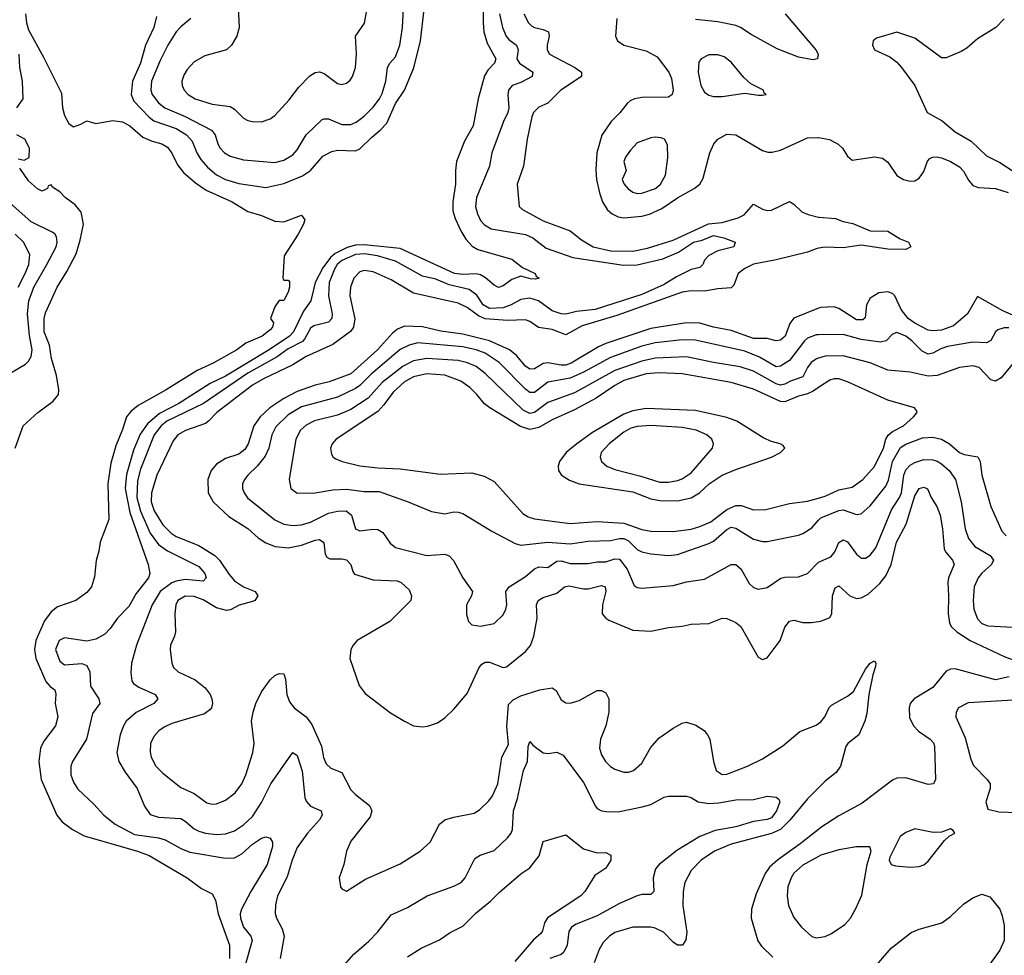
# Model space of a CAD drawing. Header units: inches. Extents: x 1305375 to 1407406, y 744550 to 841633.
# Tile 227 of 256: x 1336430 to 1340830, y 815224 to 819404. Entities that reach past the tile are written whole.
import ezdxf

# ---------------------------------------------------------------- set-up
doc = ezdxf.new("R2010")
doc.units = ezdxf.units.IN
doc.header["$MEASUREMENT"] = 0
doc.layers.add('B3831', color=7, linetype='Continuous')
doc.layers.add('B3841', color=7, linetype='Continuous')

msp = doc.modelspace()

# ---------------------------------------------------------------- linework, layer by layer
at = {"layer": 'B3831', "color": 5}
for points, elevation in [([(1338502, 819510), (1338500.8, 819390), (1338504.7, 819350), (1338519.8, 819299.8), (1338557.6, 819230), (1338552.1, 819210), (1338521.7, 819178.3), (1338506.8, 819153.2), (1338478.4, 819050), (1338455.9, 818930), (1338418.5, 818861.5), (1338382, 818770), (1338377.1, 818730), (1338377.4, 818670), (1338365.3, 818590), (1338365.9, 818550), (1338375.6, 818515.6), (1338400.9, 818460.9), (1338423.1, 818423.1), (1338452.3, 818392.3), (1338477.2, 818377.2), (1338630, 818334.1), (1338676.5, 818296.5), (1338734, 818270), (1338738.8, 818258.8), (1338751, 818250), (1338734.8, 818245.2), (1338713.1, 818246.9), (1338670, 818258.9), (1338630, 818244.2), (1338590, 818214.5), (1338570, 818207.7), (1338550, 818217.8), (1338511.7, 818251.7), (1338490, 818264.2), (1338469.5, 818269.5), (1338410, 818265.6), (1338373.7, 818270), (1338130, 818381.7), (1337970, 818398.5), (1337930, 818396.2), (1337893.9, 818386.1), (1337840.3, 818359.7), (1337818.6, 818341.4), (1337784.8, 818295.2), (1337750.6, 818230), (1337731.8, 818148.2), (1337698.2, 818101.8), (1337653.7, 818010), (1337635.2, 817990), (1337544.5, 817930), (1337350, 817812.4), (1337281.4, 817778.6), (1337141.7, 817690), (1337055.4, 817644.6), (1337000.9, 817599.1), (1336967.7, 817552.3), (1336938.8, 817481.2), (1336907.1, 817372.9), (1336901.6, 817310), (1336922.5, 817202.5), (1337004.7, 816970), (1337011.2, 816930), (1337006, 816910), (1336950, 816840.4), (1336917.6, 816782.4), (1336866.5, 816730), (1336835, 816685), (1336810, 816658.6), (1336770, 816636.1), (1336730, 816627.3), (1336630, 816642), (1336606.4, 816630), (1336590.7, 816590.7), (1336610, 816539.1), (1336630, 816522.4), (1336707.5, 816527.5), (1336730, 816519.3), (1336742.9, 816490), (1336746, 816426), (1336783.7, 816370), (1336788.2, 816350), (1336755, 816305), (1336729.2, 816190), (1336665.4, 816090), (1336658.8, 816070), (1336658.6, 816030), (1336670, 815998), (1336690, 815966.7), (1336760.6, 815900.6), (1336805.7, 815850), (1336857.1, 815810), (1336943.7, 815763.7), (1337049.7, 815749.7), (1337080.6, 815740.6), (1337150, 815701.8), (1337190, 815685), (1337350, 815657.8), (1337390, 815660.3), (1337422.5, 815677.5), (1337470, 815720.6), (1337510, 815747.9), (1337530, 815754), (1337550, 815748.2), (1337560.2, 815730), (1337560.2, 815710), (1337536.2, 815630), (1337462.4, 815510), (1337421.4, 815430), (1337415.7, 815410), (1337416.6, 815390), (1337430, 815350.3), (1337463.5, 815310), (1337468.8, 815290), (1337434.3, 815170)], 1140), ([(1337405.6, 819490), (1337410.2, 819370), (1337400.2, 819330), (1337377.3, 819290), (1337354, 819270), (1337257.3, 819242.7), (1337210, 819216.4), (1337178.4, 819181.6), (1337163.2, 819156.8), (1337155.2, 819130), (1337155.6, 819110), (1337164.9, 819090), (1337182.6, 819070), (1337214.6, 819050), (1337290, 819027.5), (1337370, 819016), (1337390, 819004), (1337430, 818964.9), (1337450, 818954.6), (1337470, 818949), (1337510, 818947.4), (1337550, 818961.3), (1337570, 818976.4), (1337634.2, 819045.8), (1337677.8, 819102.2), (1337727, 819153), (1337750, 819168.2), (1337770, 819171.1), (1337790, 819163.6), (1337850, 819118.9), (1337870, 819114.6), (1337890, 819121.1), (1337906.2, 819133.8), (1337918, 819150), (1337930.7, 819190), (1337934.8, 819250), (1337930.8, 819330), (1337970.6, 819389.4), (1337985.2, 819470)], 1180), ([(1336456.5, 819430), (1336460.7, 819390), (1336470, 819358.4), (1336536.8, 819236.8), (1336616.4, 819076.4), (1336621.1, 819010), (1336630, 818976), (1336650, 818941), (1336670, 818926), (1336703.1, 818936.9), (1336730, 818952), (1336770, 818940.7), (1336846.6, 818953.4), (1336890, 818948), (1336922, 818930), (1336979.9, 818879.9), (1337021.8, 818861.8), (1337066, 818850), (1337090, 818834.9), (1337110, 818807.3), (1337136, 818756), (1337162.2, 818722.2), (1337215, 818675), (1337262.7, 818642.7), (1337379.1, 818590), (1337450, 818547.3), (1337511.3, 818530), (1337570, 818504.7), (1337610, 818501), (1337690, 818530.8), (1337704.7, 818510), (1337698.8, 818490), (1337674.6, 818445.4), (1337611.3, 818350), (1337605.5, 818250), (1337610, 818241), (1337630, 818240.7), (1337636.4, 818236.4), (1337635.5, 818210), (1337630, 818186.6), (1337610, 818149.5), (1337590, 818149), (1337570, 818122), (1337550.7, 818070), (1337564.9, 818050), (1337560.2, 818030), (1337550, 818018.3), (1337512.9, 817990), (1337440.5, 817959.5), (1337399.7, 817930), (1337294.5, 817870), (1337222.9, 817837.1), (1337084.6, 817750), (1336959.7, 817680.3), (1336926.6, 817653.4), (1336907.4, 817630), (1336890, 817573.7), (1336859.3, 817500.7), (1336836.8, 817423.2), (1336824.4, 817330), (1336828.8, 817171.2), (1336790.4, 817069.6), (1336784.4, 817030), (1336771.7, 816988.3), (1336764.4, 816915.6), (1336750.4, 816870), (1336730, 816844.5), (1336680.7, 816810), (1336599.3, 816780.7), (1336570, 816759.1), (1336541.3, 816718.7), (1336502.7, 816630), (1336496.9, 816590), (1336501.8, 816550), (1336547.1, 816447.1), (1336565.6, 816425.6), (1336587, 816410), (1336591.1, 816391.1), (1336589.2, 816350), (1336600.6, 816290), (1336590.1, 816249.9), (1336538.4, 816181.6), (1336523.4, 816150), (1336515.4, 816090), (1336525.9, 816010), (1336596.1, 815850), (1336620.6, 815820.6), (1336666, 815786), (1336718.3, 815758.3), (1336956.4, 815690), (1337008.8, 815670), (1337178, 815570), (1337242.5, 815522.5), (1337290, 815499.3), (1337304.9, 815470), (1337317.4, 815410), (1337367.9, 815270), (1337367.8, 815210)], 1120), ([(1338574.4, 819430), (1338587.6, 819370), (1338604.3, 819330), (1338615.7, 819315.7), (1338650.1, 819290), (1338657.3, 819270), (1338652.4, 819230), (1338663.1, 819210), (1338722.8, 819170), (1338720.2, 819150), (1338670, 819123.2), (1338630.4, 819110), (1338614.3, 819090), (1338611.3, 819068.7), (1338616.3, 819010), (1338612.1, 818990), (1338591.9, 818950), (1338540.6, 818810), (1338529.3, 818750), (1338471.1, 818610), (1338467.7, 818570), (1338476.3, 818536.3), (1338490, 818507.5), (1338507.3, 818487.3), (1338536.5, 818470), (1338690, 818444.3), (1338723.6, 818430), (1338782.9, 818382.9), (1338901.4, 818341.4), (1339127.8, 818307.8), (1339190, 818308.6), (1339304.3, 818335.7), (1339374.1, 818365.9), (1339441.4, 818410), (1339480.5, 818419.5), (1339530, 818440.8), (1339576.4, 818430), (1339627.7, 818410), (1339622, 818390), (1339550, 818372.2), (1339510, 818351.5), (1339490.2, 818330), (1339483.2, 818310), (1339470, 818296.8), (1339430, 818288.2), (1339364.5, 818255.5), (1339310, 818220.8), (1339210, 818177.2), (1339001.1, 818110), (1338919, 818101), (1338870, 818089), (1338850, 818089.5), (1338810, 818103.6), (1338748.1, 818148.1), (1338710, 818160.1), (1338670, 818154.4), (1338626.7, 818130), (1338590, 818116.5), (1338530, 818113.4), (1338500.5, 818130), (1338473.2, 818173.2), (1338438.7, 818198.7), (1338350, 818219.9), (1338290, 818244.8), (1338230, 818259), (1338110, 818325.8), (1338028.6, 818350), (1337970, 818357.5), (1337930, 818355.1), (1337870, 818328.1), (1337848.9, 818310), (1337836.4, 818290), (1337813.1, 818230), (1337810.1, 818170), (1337827, 818090), (1337824.8, 818070), (1337810, 818052.2), (1337743.9, 818036.1), (1337730, 818025.5), (1337703.5, 817976.5), (1337693.7, 817966.3), (1337630, 817933.1), (1337581.3, 817898.7), (1337450, 817824.6), (1337252.1, 817690), (1337087.3, 817610), (1337062.2, 817590), (1337031.4, 817550), (1336970, 817396.8), (1336956.6, 817343.4), (1336953.2, 817270), (1336969.2, 817209.2), (1337013.2, 817110), (1337050, 817059.6), (1337090, 817030.9), (1337230, 816960.8), (1337257.5, 816930), (1337262.8, 816910), (1337250, 816896.3), (1337170, 816902.6), (1337130, 816895.9), (1337110, 816887.7), (1337057.4, 816850), (1337021.8, 816790), (1336952, 816610), (1336929.3, 816530), (1336926.9, 816486.9), (1336931.2, 816451.2), (1336939, 816439), (1336962.6, 816422.6), (1337035.3, 816390), (1337047, 816370), (1337028.8, 816350), (1336950, 816309.3), (1336906.3, 816270), (1336894.2, 816250), (1336879.8, 816210), (1336863.8, 816130), (1336872.7, 816090), (1336901.8, 816041.8), (1336955, 815970), (1336987.1, 815890), (1337013.3, 815853.3), (1337050, 815841.2), (1337150, 815836.1), (1337170, 815824.3), (1337209.3, 815789.3), (1337230, 815778.9), (1337260.7, 815770), (1337310, 815764.7), (1337350, 815766.3), (1337390, 815779.8), (1337430, 815807.4), (1337470, 815845), (1337510, 815907.6), (1337551.7, 815990), (1337641.2, 816118.8), (1337650, 816130.4), (1337670, 816116.4), (1337692.8, 816047.2), (1337703.7, 815930), (1337710, 815912.4), (1337730, 815891.3), (1337777, 815870), (1337781.5, 815850), (1337770.2, 815830), (1337716.8, 815770), (1337670, 815705.4), (1337647.4, 815650), (1337625, 815575), (1337581.5, 815490), (1337572.8, 815450), (1337571.1, 815411.1), (1337577.2, 815390), (1337603.2, 815343.2), (1337611.8, 815310), (1337594, 815210)], 1160), ([(1337041.6, 819418.4), (1337030.1, 819370), (1336992.4, 819290), (1336969.7, 819210), (1336933.9, 819130), (1336928.1, 819070), (1336939.7, 819039.7), (1337008.3, 818968.3), (1337030, 818952.4), (1337130, 818918.8), (1337175.2, 818890), (1337201.3, 818861.3), (1337221.7, 818810), (1337240, 818780), (1337270, 818745.1), (1337310, 818711.6), (1337350.2, 818690), (1337410, 818671.7), (1337530, 818654.7), (1337610, 818671.7), (1337693.9, 818706.1), (1337729.3, 818730), (1337785.3, 818794.7), (1337824.8, 818815.2), (1337850, 818821.2), (1337930, 818818.9), (1337950, 818826.7), (1338001.5, 818878.5), (1338041.1, 818910), (1338070, 818942.5), (1338110, 819029.5), (1338149.4, 819090), (1338191.5, 819188.5), (1338221.4, 819310), (1338236.9, 819450)], 1140), ([(1337194.3, 819410), (1337150, 819372.7), (1337130, 819349.8), (1337092.5, 819290), (1337057.7, 819222.3), (1337018.8, 819130), (1337015.7, 819090), (1337022.1, 819070), (1337050, 819033), (1337079.3, 819010), (1337170, 818971.3), (1337287.5, 818910), (1337303, 818890), (1337315.1, 818850), (1337326.2, 818830), (1337346, 818810), (1337370, 818795), (1337430, 818778.4), (1337570, 818766.7), (1337610, 818777.1), (1337650, 818800.2), (1337670, 818823.2), (1337710, 818889.3), (1337782.1, 818957.9), (1337790, 818961.8), (1337810, 818960.6), (1337870, 818935.7), (1337910, 818935.5), (1337934, 818946), (1337970, 818972.7), (1338010, 819013.7), (1338037.5, 819050), (1338050, 819074.9), (1338066.1, 819130), (1338073.1, 819190), (1338084.4, 819210), (1338110, 819237.6), (1338129.3, 819290), (1338140.7, 819370), (1338145.4, 819454.6)], 1160), ([(1338682.6, 819430), (1338703.8, 819390), (1338717.4, 819377.4), (1338730, 819369.5), (1338770, 819360.4), (1338792.6, 819350), (1338796.4, 819330), (1338787.3, 819290), (1338787.4, 819270), (1338797.5, 819250), (1338911.6, 819190), (1338940.6, 819170), (1338940.2, 819150), (1338848, 819090), (1338790, 819030.7), (1338750, 819013.3), (1338726.2, 818990), (1338718.3, 818970), (1338698.2, 818870), (1338681.7, 818750), (1338652.9, 818670), (1338661.8, 818570), (1338676.6, 818556.6), (1338770, 818505.1), (1338890, 818461.5), (1338941.3, 818421.3), (1338992.4, 818390), (1339072, 818372), (1339170, 818370.3), (1339235.8, 818384.2), (1339350, 818418.9), (1339508.4, 818491.6), (1339570, 818498.3), (1339641.2, 818518.8), (1339667.2, 818532.8), (1339710, 818580.2), (1339750, 818557.5), (1339770, 818552.5), (1339790, 818553.8), (1339870, 818592.2), (1339890, 818580.8), (1339925.1, 818545.1), (1339953.3, 818533.3), (1340000, 818522.6)], 1180), ([(1339850.9, 819430), (1339988.4, 819270), (1339998.6, 819250), (1339995.5, 819230), (1339975, 819225), (1339910, 819237.3), (1339814.6, 819274.6), (1339698.7, 819338.7), (1339651.8, 819370), (1339630, 819378), (1339550, 819395), (1339450, 819404.9)], 1220), ([(1339098.3, 819410), (1339092.9, 819330), (1339101.7, 819310), (1339130.3, 819290), (1339230, 819265.2), (1339278.2, 819238.2), (1339330.9, 819170), (1339342.2, 819142.2), (1339350.1, 819089.9), (1339345.5, 819070), (1339330, 819058), (1339210, 819055.9), (1339178, 819050), (1339158.8, 819041.2), (1339145, 819030), (1339112.6, 818987.4), (1339072.9, 818950), (1339031.2, 818888.8), (1339008.7, 818810), (1339004.8, 818735.2), (1339007.8, 818690), (1339020.7, 818630), (1339034.7, 818590), (1339056, 818556), (1339077.1, 818537.1), (1339103.8, 818523.8), (1339130, 818519.7), (1339210, 818526.8), (1339245.2, 818534.8), (1339299.1, 818560.9), (1339370, 818608.9), (1339443.6, 818650), (1339469.6, 818670), (1339484.1, 818695.9), (1339513.7, 818810), (1339531.4, 818850), (1339550, 818870.6), (1339590, 818892.2), (1339630, 818889.4), (1339750, 818820.5), (1339772.9, 818812.9), (1339792.6, 818812.6), (1339830, 818821.5), (1339950, 818876.2), (1339997.6, 818877.6), (1340000, 818877.2)], 1220), ([(1336417.2, 819010), (1336445.2, 819050), (1336442.9, 819130), (1336430.8, 819190.8), (1336428.2, 819250)], 1120), ([(1336422.8, 818782.8), (1336450, 818777.3), (1336472, 818788), (1336474.5, 818830), (1336453.2, 818870), (1336417.2, 818890)], 1120), ([(1336409.9, 817490.1), (1336445.3, 817590), (1336511.4, 817650), (1336580.1, 817699.9), (1336603.2, 817730), (1336605.4, 817750), (1336595, 817815), (1336572.2, 817890), (1336563.7, 817950), (1336539.8, 818010), (1336538.8, 818070), (1336545.3, 818094.7), (1336598, 818210), (1336641.1, 818278.9), (1336682.2, 818357.8), (1336700.6, 818419.4), (1336715.1, 818490), (1336704.1, 818544.1), (1336677.8, 818577.8), (1336634, 818610), (1336610, 818635.3), (1336576.4, 818656.4), (1336570, 818666), (1336558, 818662), (1336554, 818650), (1336530, 818638), (1336510, 818649), (1336470, 818684), (1336430, 818740.9)], 1120), ([(1336350, 817802.3), (1336455.4, 817864.6), (1336470, 817879), (1336481.1, 817898.9), (1336485.9, 817930), (1336473.3, 817993.3), (1336465.5, 818090), (1336471.1, 818148.9), (1336492.9, 818210), (1336552, 818310), (1336592.5, 818390), (1336597.2, 818410), (1336594.5, 818434.5), (1336587, 818447), (1336575.3, 818455.3), (1336481.2, 818501.2), (1336386, 818586)], 1140), ([(1336423.4, 818210), (1336455.1, 818270), (1336470.4, 818310), (1336474.7, 818354.7), (1336447.2, 818410), (1336410, 818446.6)], 1160), ([(1340000, 818382.9), (1339990, 818381.1), (1339950, 818365.8), (1339810, 818331.6), (1339710, 818311.6), (1339670, 818293.4), (1339641.2, 818270), (1339621.7, 818218.3), (1339610, 818206.5), (1339550, 818202.5), (1339490, 818191.1), (1339430, 818192.3), (1339390, 818186.7), (1339098, 818082), (1338943.5, 818036.5), (1338870, 817996.2), (1338810, 818020.7), (1338749, 818029), (1338710, 818056.1), (1338690, 818063.6), (1338610, 818059.7), (1338510, 818067.3), (1338480.6, 818080.6), (1338430, 818118.2), (1338390, 818138.1), (1338190, 818183), (1338090, 818242.5), (1338010, 818277.7), (1337970, 818283.6), (1337950, 818277.3), (1337923.9, 818250), (1337907.8, 818210), (1337905.8, 818170), (1337928.3, 818068.3), (1337922.1, 818030), (1337908.5, 818011.5), (1337830, 817952.5), (1337710, 817899.1), (1337650, 817861.9), (1337520.1, 817799.9), (1337470, 817771.3), (1337311, 817650), (1337274.3, 817610), (1337259.8, 817600.2), (1337171.7, 817568.3), (1337137.5, 817550), (1337116.6, 817523.4), (1337042.5, 817370), (1337018.8, 817290), (1337017.9, 817250), (1337030.9, 817210), (1337070, 817147), (1337107.5, 817110), (1337130, 817095.7), (1337230, 817054.6), (1337302.6, 817010), (1337322.8, 816990), (1337365.7, 816925.7), (1337390, 816898), (1337430, 816870.1), (1337482, 816850), (1337494.7, 816830), (1337480.2, 816810), (1337470, 816804.3), (1337411.5, 816788.5), (1337372.5, 816767.5), (1337354.6, 816765.4), (1337310, 816776.3), (1337250, 816812.5), (1337210, 816827.6), (1337170, 816828.6), (1337137.5, 816810), (1337128.2, 816790), (1337123.2, 816750), (1337126.4, 816670), (1337122.6, 816650), (1337103.5, 816610), (1337102, 816590), (1337110.3, 816530), (1337117.4, 816510), (1337137.6, 816490), (1337214.9, 816454.9), (1337259.3, 816419.3), (1337281.5, 816390), (1337289.3, 816370), (1337291, 816349), (1337286.7, 816330), (1337279.6, 816320.4), (1337256.4, 816303.6), (1337110, 816260.2), (1337075.9, 816244.1), (1337052.6, 816227.4), (1337030, 816201.7), (1337015.3, 816170), (1337013.1, 816133.1), (1337018.2, 816110), (1337038.9, 816070), (1337070, 816037.7), (1337150, 815974.7), (1337210, 815947.4), (1337265.7, 815905.7), (1337290, 815899.8), (1337310, 815901.3), (1337350, 815917.1), (1337392.8, 815950), (1337422.9, 815990), (1337441, 816030), (1337472.3, 816130), (1337477.4, 816170), (1337466.6, 816270), (1337472.7, 816310), (1337484.9, 816350), (1337510, 816401.3), (1337550, 816454.4), (1337570, 816474.2), (1337590, 816483.6), (1337610, 816481.6), (1337618.2, 816458.2), (1337624.6, 816390), (1337636.5, 816356.5), (1337656.5, 816330), (1337710, 816289.3), (1337736.1, 816256.1), (1337779.3, 816159.3), (1337788, 816108), (1337799.8, 816079.8), (1337820.6, 816060.6), (1337870, 816041.1), (1337910, 815964), (1337930, 815942.4), (1337993.2, 815893.2), (1338003.9, 815870), (1337996.7, 815843.3), (1337910, 815733.6), (1337890.3, 815690), (1337878.7, 815630), (1337857.1, 815570), (1337864, 815530), (1337870, 815521), (1337890, 815510.8), (1337975.3, 815564.7), (1338130, 815633.4), (1338219.7, 815690), (1338264.4, 815730), (1338306.2, 815810), (1338330, 815829.2), (1338370, 815842), (1338460.7, 815859.3), (1338485.4, 815874.6), (1338526.2, 815913.8), (1338542.9, 815937.1), (1338567.4, 815990), (1338584, 816110), (1338614.2, 816165.8), (1338606.7, 816246.7), (1338614.6, 816345.4), (1338634.9, 816365.1), (1338670, 816382.8), (1338754.5, 816410), (1338810, 816419.6), (1338827, 816407), (1338850, 816365.7), (1338870, 816352.9), (1338890, 816351.5), (1338930, 816363.2), (1339010, 816407.6), (1339030, 816407.6), (1339050, 816396.5), (1339062.8, 816370), (1339062.7, 816310), (1339049.4, 816250), (1339025, 816190), (1339020.7, 816150), (1339030, 816119.3), (1339048.1, 816090), (1339070, 816067.8), (1339090, 816055.3), (1339130, 816043.2), (1339150, 816043.2), (1339173.3, 816050), (1339210, 816082.6), (1339249.4, 816150.6), (1339285.9, 816194.1), (1339350, 816238.5), (1339390, 816261.1), (1339410, 816266.3), (1339451.9, 816251.9), (1339488.1, 816228.1), (1339504.4, 816210), (1339513.6, 816190), (1339530.2, 816089.8), (1339542.7, 816050), (1339570, 816032.8), (1339590, 816033.8), (1339682.4, 816070), (1339750, 816102.7), (1339839.8, 816160.2), (1339916.2, 816223.8), (1339990, 816252.8), (1340000, 816260.1)], 1180), ([(1340000, 818114.9), (1339889.2, 818070.8), (1339872.3, 818047.7), (1339850.6, 817990), (1339830, 817972.6), (1339810, 817969.9), (1339770, 817979.3), (1339710, 817979.6), (1339610, 818015.4), (1339530, 818030.6), (1339470, 818048.7), (1339410, 818050.3), (1339250, 818024.6), (1339050, 817958.2), (1339017, 817943), (1338894.5, 817870), (1338870, 817860.8), (1338850, 817860.1), (1338790, 817871.9), (1338770, 817867.7), (1338730, 817844.4), (1338710, 817842.9), (1338690, 817856.9), (1338650, 817903.4), (1338619.2, 817930), (1338529.5, 817969.5), (1338410, 817999.9), (1338312.4, 818012.4), (1338230, 818032.1), (1338150, 818034.5), (1338118.1, 818021.9), (1338095.6, 818004.4), (1338028.7, 817930), (1337910, 817822.2), (1337813.3, 817786.7), (1337750, 817771.1), (1337670, 817743.1), (1337610, 817711.8), (1337548.4, 817670), (1337504.5, 817630), (1337475.8, 817590), (1337450.6, 817510), (1337435.8, 817484.2), (1337410, 817462.9), (1337350, 817443.2), (1337310, 817419.1), (1337286, 817390), (1337271.5, 817350), (1337271.7, 817290), (1337295.2, 817250), (1337364.5, 817184.5), (1337450, 817130.8), (1337495.2, 817090), (1337530, 817066.8), (1337571.3, 817051.3), (1337630, 817044.8), (1337690, 817056.7), (1337750, 817079), (1337770, 817081.8), (1337788.5, 817068.5), (1337795.9, 817015.9), (1337803.3, 817003.3), (1337816.3, 816996.3), (1337870, 816996.3), (1337890.6, 816990.6), (1337909.2, 816970), (1337918.5, 816938.5), (1337926.6, 816926.6), (1338010, 816902.3), (1338117.4, 816897.4), (1338135.5, 816890), (1338170, 816857.1), (1338181.1, 816830), (1338178, 816810), (1338084.2, 816715.8), (1337938.9, 816630), (1337920.8, 816610), (1337910.2, 816590), (1337905.2, 816550), (1337947.5, 816430), (1337973.9, 816393.9), (1338087.7, 816307.7), (1338150, 816270.2), (1338190, 816250.2), (1338230, 816244.4), (1338252.6, 816247.4), (1338296.6, 816263.4), (1338330, 816285.5), (1338370, 816324.4), (1338430, 816394.6), (1338482.8, 816510), (1338494.6, 816525.4), (1338510, 816534.3), (1338530, 816533.6), (1338590, 816510.1), (1338606.2, 816513.8), (1338690, 816580.9), (1338712.2, 816607.8), (1338728.3, 816650), (1338742.1, 816730), (1338739.5, 816790), (1338747.3, 816810), (1338770, 816823.5), (1338830, 816842.8), (1338864.7, 816870), (1338884.3, 816875.7), (1338950, 816861), (1338970, 816861.3), (1339030, 816876.6), (1339046.4, 816870), (1339050.1, 816850), (1339034.2, 816790), (1339033.4, 816750), (1339048.9, 816730), (1339062.3, 816722.3), (1339170, 816677.5), (1339250, 816671.8), (1339330, 816689.2), (1339390, 816694.3), (1339430, 816703.8), (1339510, 816706), (1339570, 816730.3), (1339590, 816728.9), (1339630, 816711.3), (1339652.9, 816692.9), (1339730, 816556.3), (1339750, 816546), (1339770, 816553), (1339829.1, 816630.9), (1339849.8, 816690), (1339870, 816717.3), (1339890, 816722.2), (1339930, 816711), (1339969.1, 816710.9), (1340000, 816715.4)], 1220), ([(1340000, 817995.9), (1339990, 817995.7), (1339950, 817981.1), (1339937.5, 817970), (1339870, 817881.4), (1339830, 817856.9), (1339810, 817853.6), (1339736.8, 817896.8), (1339670, 817923.5), (1339450, 817972.5), (1339390, 817974.5), (1339270, 817961.2), (1339210, 817945.3), (1339070, 817894.7), (1338950, 817829.2), (1338890, 817802), (1338790, 817785.5), (1338730, 817739.4), (1338710, 817739.1), (1338690, 817754.3), (1338572, 817872), (1338510, 817914.7), (1338469.7, 817929.7), (1338410, 817942.3), (1338210, 817960.1), (1338170, 817950.8), (1338130, 817931.3), (1338000.1, 817819.9), (1337950, 817769.9), (1337930, 817756.8), (1337850, 817717.8), (1337690, 817674.8), (1337630, 817638.6), (1337575.2, 817584.8), (1337556.4, 817550), (1337542.7, 817490), (1337526.3, 817453.7), (1337490.9, 817409.1), (1337450, 817369.7), (1337434.2, 817350), (1337426.4, 817330), (1337426.4, 817310), (1337433, 817290), (1337448.1, 817268.1), (1337570, 817170.2), (1337610, 817150.1), (1337650, 817144.1), (1337690, 817147.3), (1337730, 817160.1), (1337810, 817199.1), (1337850, 817207.8), (1337889.5, 817209.5), (1337912.3, 817190), (1337930.2, 817130.2), (1337950, 817121.2), (1338010, 817128.5), (1338030, 817126.5), (1338052.6, 817112.6), (1338085.5, 817065.5), (1338110, 817046.7), (1338250, 817010.2), (1338330, 817016.5), (1338349.2, 817009.2), (1338368.1, 816988.1), (1338410.3, 816910), (1338453.4, 816850), (1338448.7, 816830), (1338426.7, 816790), (1338426.6, 816746.6), (1338435.2, 816715.2), (1338450, 816700.7), (1338490, 816694.4), (1338550, 816706.4), (1338590, 816744.9), (1338603, 816770), (1338606.6, 816790), (1338602.3, 816850), (1338616.8, 816870), (1338690, 816916.1), (1338730, 816950.8), (1338750, 816959.8), (1338790, 816957.2), (1338830, 816985.5), (1338850, 816986.1), (1338890, 816975.4), (1338970, 816975.3), (1339010, 816981.8), (1339050, 816982), (1339090, 816994.9), (1339110, 816994.1), (1339145.1, 816950), (1339176.4, 816876.4), (1339190, 816867.1), (1339210, 816864.7), (1339350, 816876.1), (1339410, 816892.6), (1339490, 816905), (1339610, 816970.2), (1339630, 816970.2), (1339654, 816950), (1339690, 816884.9), (1339710, 816866.9), (1339730, 816859.7), (1339770, 816867.8), (1339830.7, 816909.3), (1339850, 816914.4), (1339910, 816915.5), (1339950, 816930.2), (1339999.6, 816980.4), (1340000, 816980.6)], 1240), ([(1340000, 817891.4), (1339991.3, 817888.7), (1339967.4, 817872.6), (1339950.7, 817850), (1339930, 817809), (1339874, 817790), (1339850, 817775.2), (1339830, 817771.5), (1339810, 817777.1), (1339710, 817834.5), (1339650, 817853.3), (1339530, 817872), (1339410, 817898.5), (1339270, 817892.3), (1339210, 817878.9), (1339090, 817837.6), (1338910, 817737.5), (1338790, 817693.8), (1338730, 817649.1), (1338710, 817644.3), (1338680.5, 817660.5), (1338510, 817824.2), (1338470, 817854.5), (1338431.4, 817871.4), (1338390, 817882.1), (1338250, 817890.9), (1338190, 817880.1), (1338143, 817857), (1338050, 817783.2), (1337986.8, 817713.2), (1337910, 817662.8), (1337850, 817637.5), (1337748.2, 817611.8), (1337710, 817593.1), (1337684.6, 817570), (1337664.5, 817530), (1337634.2, 817350), (1337641.1, 817310), (1337669.3, 817289.3), (1337751, 817291), (1337830, 817304.1), (1337890, 817307.4), (1337970, 817297.1), (1338035.8, 817295.8), (1338165.5, 817250), (1338270, 817206.7), (1338330, 817197.3), (1338370, 817205.5), (1338390, 817204.7), (1338410, 817197.6), (1338539.3, 817119.3), (1338644.5, 817064.5), (1338670, 817057.1), (1338790, 817070.5), (1338890, 817062.5), (1338970, 817074), (1339070, 817077), (1339110, 817087.1), (1339130, 817086.5), (1339150, 817075.4), (1339190, 817036.8), (1339210, 817027.5), (1339250, 817018.4), (1339330, 817010.1), (1339370, 817015.5), (1339510, 817064.3), (1339530, 817074.5), (1339590, 817126.1), (1339610, 817137.5), (1339630, 817133), (1339710, 817084), (1339750, 817072.6), (1339770, 817073.4), (1339910, 817100.9), (1339930, 817108.5), (1339970, 817134.3), (1340000, 817168.1)], 1260), ([(1340000, 817760.3), (1339975.9, 817744.1), (1339950, 817732.5), (1339910, 817722.2), (1339850, 817697.6), (1339830, 817698.1), (1339710, 817753.7), (1339610, 817783.5), (1339390, 817821.5), (1339287.1, 817827.1), (1339230, 817821.7), (1339130, 817791.9), (1339090.1, 817770), (1339006.9, 817713.1), (1338910, 817660.8), (1338810, 817616.6), (1338750, 817582.6), (1338710, 817574), (1338667.4, 817587.4), (1338531.6, 817670), (1338507.7, 817687.7), (1338473.4, 817730), (1338441.2, 817761.2), (1338401.8, 817790), (1338330, 817816.2), (1338250, 817821.6), (1338190, 817809.2), (1338150, 817786.9), (1338099.2, 817740.8), (1338056.9, 817683.1), (1338030, 817654.5), (1337844, 817530), (1337826.5, 817510), (1337819, 817490), (1337823.2, 817463.2), (1337830.2, 817450.2), (1337842.5, 817442.5), (1337870.9, 817430.9), (1337950, 817410.8), (1338030, 817401.5), (1338130, 817397.8), (1338310, 817374.3), (1338450, 817379.1), (1338505.2, 817365.2), (1338550, 817341.3), (1338677.8, 817197.8), (1338702.7, 817182.7), (1338730, 817174.8), (1338890, 817153.3), (1339010, 817162.2), (1339130, 817154.4), (1339210, 817127.2), (1339250, 817119.9), (1339350, 817117.2), (1339430, 817127.9), (1339470, 817139.7), (1339518.6, 817161.4), (1339590, 817216.6), (1339630, 817234.1), (1339654.2, 817234.2), (1339710, 817215.1), (1339764.3, 817215.7), (1339870, 817243.5), (1339950, 817253), (1340000, 817267.2)], 1280), ([(1337850, 815145.3), (1337923.5, 815230), (1337990, 815287.6), (1338030.4, 815329.6), (1338090, 815404.9), (1338162.5, 815437.5), (1338250.7, 815489.3), (1338370, 815533.6), (1338402.4, 815550), (1338420.9, 815570), (1338463.9, 815656.1), (1338488.3, 815671.7), (1338550, 815693.2), (1338610.4, 815749.6), (1338626.3, 815770), (1338633, 815787), (1338636.2, 815870), (1338654.7, 815925.3), (1338680.8, 816050), (1338699.1, 816090), (1338702.7, 816157.3), (1338710, 816179.1), (1338723.4, 816163.4), (1338770, 816128.9), (1338790, 816125.7), (1338830, 816132.2), (1338859.1, 816119.1), (1338950, 815995.8), (1339002.6, 815890), (1339010, 815880.2), (1339030, 815869.3), (1339064.8, 815864.8), (1339110, 815866.3), (1339212.3, 815887.7), (1339250, 815898.5), (1339310, 815930.2), (1339330, 815934.9), (1339410, 815934.6), (1339430, 815928.9), (1339462, 815910), (1339510, 815902), (1339554.9, 815905.1), (1339630, 815919.5), (1339710, 815921.1), (1339770, 815934.9), (1339810.4, 815930.4), (1339822, 815922), (1339826.8, 815910), (1339812.8, 815870), (1339790, 815839.2), (1339770, 815831), (1339710, 815821.9), (1339630, 815797.9), (1339538.4, 815781.6), (1339470, 815755.2), (1339367.1, 815692.9), (1339287.5, 815630), (1339270.7, 815610), (1339260.4, 815570), (1339263.6, 815510), (1339250, 815495.4), (1339210, 815495.6), (1339190, 815490.6), (1339110, 815455.6), (1339010, 815400.9), (1338916.6, 815363.4), (1338895.8, 815350), (1338883.8, 815330), (1338876.1, 815270), (1338861.5, 815238.5), (1338850, 815227.7), (1338799.5, 815210)], 1160), ([(1340000, 815972.5), (1339950, 815924), (1339871.8, 815828.2), (1339830, 815786.7), (1339790, 815769.2), (1339610, 815721.3), (1339534.9, 815690), (1339475.6, 815650), (1339430, 815603.5), (1339402.8, 815550), (1339395, 815510), (1339393, 815447), (1339412.1, 815327.9), (1339406.8, 815293.2), (1339392, 815270), (1339370, 815268.9), (1339350, 815283.5), (1339307.6, 815327.6), (1339270, 815345.4), (1339250, 815349.9), (1339170, 815350.5), (1339090, 815325.7), (1339065.2, 815310), (1339037.9, 815282.1), (1339018.9, 815250), (1338997.1, 815190)], 1180), ([(1340000, 815786.9), (1339918, 815722), (1339816, 815650), (1339781.4, 815618.6), (1339760.7, 815590), (1339721.2, 815498.8), (1339700.9, 815430), (1339699.3, 815390), (1339728.4, 815288.4), (1339745.4, 815265.4), (1339795.3, 815215.3)], 1220), ([(1338163, 815217), (1338224, 815256), (1338305.9, 815294.1), (1338353.6, 815326.4), (1338410, 815354.2), (1338470, 815414.7), (1338534.1, 815465.9), (1338573.8, 815506.2), (1338670, 815587.8), (1338710, 815615.3), (1338751.5, 815668.5), (1338770, 815732.7), (1338870, 815762.8), (1338950, 815699.6), (1339010, 815682.2), (1339050, 815683.1), (1339071.8, 815671.8), (1339071.5, 815650), (1339050, 815614), (1338999.5, 815580.5), (1338955.8, 815510), (1338938, 815490), (1338788.1, 815391.9), (1338775.6, 815370), (1338767, 815333), (1338758.8, 815321.2), (1338726.8, 815293.2), (1338643, 815197)], 1140), ([(1340000, 815665.9), (1339930, 815626.6), (1339890, 815590.8), (1339877.4, 815570), (1339863, 815530), (1339859.8, 815490), (1339866.2, 815446.2), (1339890, 815393), (1339923.7, 815350), (1339970, 815308.8), (1339990, 815302.3), (1340000, 815303.9)], 1240)]:
    msp.add_lwpolyline(points, dxfattribs=dict(at, elevation=elevation))
for points, elevation in [([(1339550, 819247.8), (1339510, 819246.6), (1339475.8, 819230), (1339465.4, 819214.6), (1339462.3, 819170), (1339473.8, 819110), (1339490, 819080.8), (1339510, 819067.1), (1339530, 819060.7), (1339570, 819060.7), (1339670, 819075.5), (1339730, 819066.4), (1339750, 819067.7), (1339766, 819070), (1339756.4, 819076.4), (1339754, 819090), (1339698, 819118), (1339666.5, 819146.5), (1339610, 819215.1), (1339578.3, 819238.3)], 1240), ([(1339270, 818879.8), (1339250, 818876.5), (1339190, 818854.6), (1339158.9, 818821.1), (1339137.3, 818790), (1339130.4, 818770.4), (1339140.5, 818730), (1339122.6, 818690), (1339131.5, 818670), (1339148.9, 818648.9), (1339170, 818634), (1339190, 818627.9), (1339210, 818628.7), (1339270.9, 818650), (1339293.3, 818670), (1339315.8, 818710), (1339327, 818787), (1339324.7, 818844.7), (1339311.6, 818870), (1339296.5, 818876.5)], 1240), ([(1339230, 817667.4), (1339170, 817656.2), (1339130, 817641.9), (1338990, 817559.4), (1338919.8, 817510), (1338872.7, 817470), (1338841.7, 817430), (1338835.8, 817410), (1338838.4, 817390), (1338851.3, 817370), (1338886.3, 817346.3), (1338930, 817330.6), (1339170, 817295.6), (1339250, 817264.2), (1339290, 817255.8), (1339370, 817254.1), (1339430, 817268.4), (1339468.4, 817290), (1339510.6, 817330), (1339570, 817369), (1339630, 817395.4), (1339789.6, 817450), (1339829.6, 817470), (1339849.5, 817490), (1339842.5, 817502.5), (1339829.2, 817510), (1339790, 817519.4), (1339755.1, 817535.1), (1339635.1, 817610), (1339590, 817627), (1339450, 817658.9)], 1320), ([(1339250, 817591.4), (1339190, 817587.1), (1339161.2, 817578.8), (1339130, 817562.1), (1339064.6, 817510), (1339029.2, 817470), (1339023.6, 817450), (1339030.3, 817430), (1339054.3, 817410), (1339090, 817394.4), (1339205.4, 817365.4), (1339290, 817337.5), (1339330, 817337.4), (1339370, 817345.2), (1339390, 817352.6), (1339430, 817379.8), (1339526.8, 817490), (1339529.8, 817510), (1339522.4, 817530), (1339500.4, 817550), (1339453, 817570), (1339390, 817582.8)], 1340)]:
    msp.add_lwpolyline(points, close=True, dxfattribs=dict(at, elevation=elevation))
at = {"layer": 'B3841', "color": 5}
for points, elevation in [([(1340830, 819408.3), (1340791.5, 819370), (1340710, 819318.2), (1340662.6, 819277.4), (1340637.2, 819262.8), (1340570, 819234.5), (1340550, 819234), (1340430, 819321.8), (1340350, 819348), (1340258.8, 819321.2), (1340244, 819310), (1340241.6, 819290), (1340250.7, 819270), (1340318.6, 819238.6), (1340350, 819214.4), (1340370.2, 819190.2), (1340430.2, 819110.2), (1340485.5, 818990), (1340552, 818952), (1340610, 818902.9), (1340681.9, 818861.9), (1340750, 818796.2), (1340810, 818766.2), (1340870, 818727.5)], 1240), ([(1340000, 818877.2), (1340049.6, 818869.6), (1340088.2, 818848.2), (1340106.5, 818830), (1340130, 818794.9), (1340150, 818776.5), (1340250, 818792.1), (1340285.7, 818785.7), (1340310, 818767.4), (1340350, 818708), (1340379.3, 818690), (1340410, 818682.2), (1340430, 818684.3), (1340450, 818695.8), (1340470, 818725.7), (1340487.6, 818772.4), (1340496.6, 818783.4), (1340509.8, 818790.2), (1340528, 818792), (1340550, 818787.1), (1340590, 818770.8), (1340630, 818746.2), (1340647.8, 818727.8), (1340670, 818687.2), (1340690, 818662.8), (1340714.1, 818654.1), (1340790, 818649.6), (1340847.4, 818632.6)], 1220), ([(1340000, 818522.6), (1340002.1, 818522.1), (1340075.4, 818515.4), (1340110, 818502.5), (1340153.9, 818493.9), (1340230, 818461.3), (1340310, 818459.5), (1340365.3, 818425.3), (1340401.6, 818410), (1340412.7, 818390), (1340390, 818377.6), (1340310, 818378.9), (1340190, 818396.5), (1340110, 818385.2), (1340030, 818388.1), (1340000, 818382.9)], 1180), ([(1340950, 818048), (1340823, 818103), (1340710, 818167), (1340665.4, 818090), (1340603.4, 818036.6), (1340550, 818017.1), (1340510, 818013.7), (1340490, 818017.3), (1340430, 818048.2), (1340400.8, 818070), (1340369.5, 818110), (1340340.9, 818170), (1340330, 818180.9), (1340310, 818188.6), (1340270, 818184.3), (1340230, 818159.8), (1340214.1, 818130), (1340207.8, 818072.2), (1340197.2, 818062.8), (1340170, 818063.7), (1340090, 818113.8), (1340070, 818121.8), (1340010, 818118.9), (1340000, 818114.9)], 1220), ([(1340850, 818027.5), (1340830, 818027.6), (1340801.8, 818018.2), (1340790.6, 818009.4), (1340769.5, 817970.5), (1340750, 817959.9), (1340690, 817964), (1340576.5, 817943.5), (1340545.7, 817934.3), (1340510, 817914.8), (1340490, 817910.4), (1340462.8, 817922.8), (1340417.4, 817970), (1340390.7, 817990), (1340350, 818006.5), (1340330, 817999.2), (1340302.8, 817970), (1340276.1, 817963.9), (1340190, 817975.2), (1340110, 817997.7), (1340000, 817995.9)], 1240), ([(1340879.3, 817880.7), (1340815.6, 817804.4), (1340790, 817789.8), (1340770, 817795.8), (1340717.7, 817850), (1340690, 817857.4), (1340630, 817851.1), (1340530, 817814.7), (1340490, 817811), (1340410, 817829.2), (1340310, 817839.1), (1340230.8, 817870.8), (1340110, 817902.4), (1340030, 817900.6), (1340000, 817891.4)], 1260), ([(1340000, 817267.2), (1340030, 817275.7), (1340090, 817303.4), (1340150, 817315.1), (1340197.2, 817350), (1340250, 817407.8), (1340289.9, 817490), (1340301.2, 817530), (1340311.6, 817548.4), (1340330, 817564), (1340380.3, 817590), (1340424.4, 817630), (1340440.7, 817650), (1340437.7, 817657.7), (1340429.3, 817670), (1340310, 817704.9), (1340130, 817786.8), (1340090, 817799.5), (1340070, 817799.9), (1340050, 817794), (1340000, 817760.3)], 1280), ([(1340000, 817168.1), (1340010, 817179.3), (1340090, 817211.1), (1340110, 817214.2), (1340170, 817193.9), (1340190, 817196.9), (1340230, 817232.2), (1340300.5, 817319.5), (1340312.3, 817347.7), (1340330.2, 817429.8), (1340366.6, 817493.4), (1340390, 817507.4), (1340464.2, 817535.8), (1340510, 817538.7), (1340550, 817530.1), (1340584.6, 817510), (1340630.2, 817470), (1340650, 817461.1), (1340711.1, 817451.1), (1340721.5, 817430), (1340730.1, 817370), (1340770.1, 817230), (1340819.4, 817119.4), (1340838.9, 817098.9)], 1260), ([(1340000, 816980.6), (1340055.4, 817004.6), (1340072.7, 817027.3), (1340090, 817068.8), (1340110, 817080.2), (1340130, 817071.8), (1340170, 817016.2), (1340184, 817004), (1340190, 816999.3), (1340210, 816999.3), (1340230, 817012), (1340256, 817044), (1340326.1, 817213.9), (1340361.9, 817270), (1340370, 817290.3), (1340381.8, 817370), (1340390, 817392.5), (1340410, 817413.9), (1340430, 817426.3), (1340470, 817438.8), (1340510, 817438), (1340530, 817432.6), (1340550, 817420.5), (1340583.2, 817390), (1340612.3, 817350), (1340638, 817250), (1340655.5, 817130), (1340670, 817087), (1340698, 817050), (1340766.7, 817010), (1340782, 816990), (1340772.7, 816970), (1340730, 816932), (1340712.6, 816910), (1340695, 816870), (1340690.8, 816810), (1340694, 816770), (1340710, 816727.1), (1340730, 816707.3), (1340756.8, 816696.8), (1340869.9, 816690.1)], 1240), ([(1340000, 816715.4), (1340010, 816716.9), (1340050, 816733.4), (1340059.8, 816750), (1340062.9, 816830), (1340073.5, 816866.5), (1340090, 816875.3), (1340140.2, 816830), (1340170, 816818.4), (1340190, 816821.4), (1340222.2, 816837.8), (1340274.5, 816885.5), (1340300.9, 816919.1), (1340325, 816970), (1340348.8, 817070), (1340391.2, 817150), (1340430, 817276.5), (1340450, 817309.4), (1340470, 817316.4), (1340487.6, 817307.6), (1340502.7, 817270), (1340528.8, 817228.8), (1340543, 817190), (1340553.7, 817130), (1340560.8, 817040.8), (1340567.1, 817027.1), (1340598.6, 816990), (1340605.4, 816970), (1340580.1, 816910), (1340577.2, 816890), (1340581.3, 816830), (1340579.6, 816750), (1340585, 816710), (1340593.2, 816693.2), (1340617.5, 816670), (1340678, 816630), (1340830, 816559.3), (1340907.7, 816530)], 1220), ([(1340000, 816260.1), (1340010, 816267.4), (1340028.5, 816290), (1340048.1, 816331.9), (1340057.7, 816342.3), (1340130, 816381.4), (1340156.5, 816403.5), (1340210, 816502.3), (1340230, 816530.2), (1340250, 816539.5), (1340256.5, 816530), (1340254.7, 816514.7), (1340242.5, 816477.5), (1340224.6, 816390), (1340215.4, 816304.6), (1340207.4, 816270), (1340179.3, 816210), (1340130.2, 816170), (1340122.6, 816157.4), (1340098.3, 816070), (1340078.9, 816041.1), (1340030, 816001.6), (1340000, 815972.5)], 1180), ([(1340852.1, 816467.9), (1340790, 816455.3), (1340610, 816504.2), (1340590, 816502.5), (1340570, 816493.5), (1340510, 816420.2), (1340426.8, 816370), (1340410.1, 816350), (1340404.2, 816330), (1340407.1, 816287.1), (1340423.9, 816250), (1340446.1, 816226.1), (1340498.8, 816190), (1340513.2, 816173.2), (1340518.8, 816158.8), (1340522, 816010), (1340514, 815990), (1340490, 815987.5), (1340390, 816017.3), (1340350, 816015.8), (1340330, 816007.1), (1340195.3, 815904.7), (1340090, 815847.8), (1340010, 815794.8), (1340000, 815786.9)], 1220), ([(1340895, 816365), (1340668.2, 816351.8), (1340626, 816330), (1340614.4, 816310), (1340614, 816290), (1340655.4, 816195.4), (1340680.4, 816100.4), (1340692.1, 816072.1), (1340753.4, 816010), (1340766.3, 815990), (1340766.5, 815970), (1340747.7, 815910), (1340756.9, 815876.9), (1340805.2, 815865.2), (1340890, 815862.6)], 1240), ([(1340000, 815303.9), (1340030, 815308.9), (1340057.8, 815322.2), (1340117.8, 815362.2), (1340143, 815390), (1340167.2, 815432.8), (1340192.8, 815492.8), (1340217.2, 815630), (1340235.3, 815690), (1340228.7, 815708.7), (1340170, 815708.2), (1340090, 815695.8), (1340010, 815671.6), (1340000, 815665.9)], 1240), ([(1340241, 815159), (1340323.9, 815256.1), (1340414.1, 815325.9), (1340450, 815341.2), (1340551.2, 815370), (1340590, 815398), (1340647.1, 815452.9), (1340690, 815481.3), (1340730, 815498), (1340765.1, 815485.1), (1340810, 815430.3), (1340820.5, 815400.5), (1340830, 815358), (1340829.1, 815290), (1340810, 815247.6), (1340750, 815163.5)], 1220)]:
    msp.add_lwpolyline(points, dxfattribs=dict(at, elevation=elevation))
at = {"layer": 'B3841', "color": 5, "elevation": 1240}
msp.add_lwpolyline([(1340430, 815789.3), (1340390, 815773.2), (1340364.9, 815755.1), (1340318, 815662), (1340316, 815650), (1340324.7, 815630), (1340344.1, 815624.1), (1340410, 815618.7), (1340450, 815621.3), (1340470, 815628.2), (1340490, 815644.9), (1340562.5, 815737.5), (1340583.7, 815756.3), (1340608.7, 815770), (1340602, 815782), (1340590, 815788.7), (1340550, 815775.1), (1340512.5, 815772.5)], close=True, dxfattribs=at)

doc.saveas('drawing.dxf')
